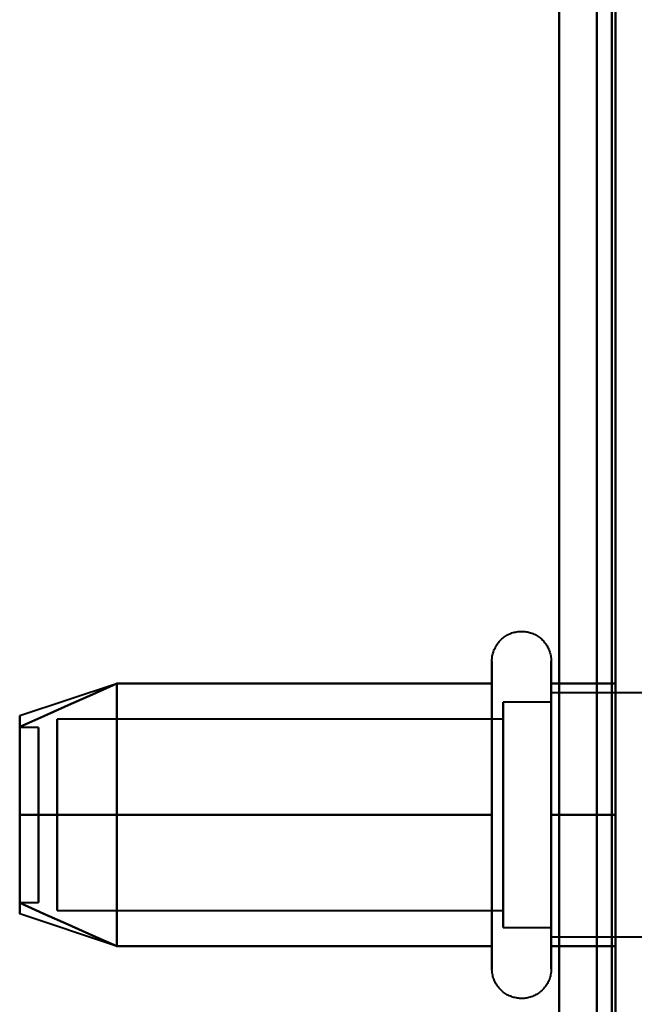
# Model space of a CAD drawing. Header units: millimetres. Extents: x -1352 to 2139, y -120 to 936.
# Tile 7 of 68: x -516 to -500, y 219 to 246. Entities that reach past the tile are written whole.
import ezdxf

# ---------------------------------------------------------------- set-up
doc = ezdxf.new("R2010")
doc.units = ezdxf.units.MM
doc.layers.add('G-IMPT', color=8, linetype='Continuous', lineweight=40)

# ---------------------------------------------------------------- blocks, each defined once
blk = doc.blocks.new('NEXA 400 CALQUES_dwg-748074-Avant')
at = {"layer": 'G-IMPT'}
for p, q in [((-501, 198.372), (-501, 398.372)), ((-501, 298.372), (-501, 198.372)), ((-501, 198.372), (-501, 298.372)), ((-500.5, 298.372), (-500.5, 196.872)), ((-500.5, 196.872), (-500.5, 298.372)), ((-503.796, 226.422), (-503.796, 228.472)), ((-503.796, 226.422), (-503.796, 228.472)), ((-502.215, 228.472), (-502.215, 226.422)), ((-502.215, 228.472), (-502.215, 226.422)), ((-513.811, 227.867), (-516.389, 227.008)), ((-513.811, 227.867), (-516.389, 227.008)), ((-503.796, 220.272), (-503.796, 227.923)), ((-503.796, 220.272), (-503.796, 227.923)), ((-502.215, 227.923), (-502.215, 220.272)), ((-502.215, 227.923), (-502.215, 220.272)), ((-499.8, 227.622), (-502.215, 227.622)), ((-499.8, 227.622), (-502.215, 227.622)), ((-502.215, 222.747), (-502.215, 227.622)), ((-502.215, 222.747), (-502.215, 227.622)), ((-502.215, 227.622), (-502.215, 225.997)), ((-502.215, 227.622), (-502.215, 225.997)), ((-502.215, 227.372), (-503.5, 227.372)), ((-502.215, 227.372), (-503.5, 227.372)), ((-503.5, 221.774), (-503.5, 227.372)), ((-503.5, 221.774), (-503.5, 227.372)), ((-503.5, 227.372), (-503.5, 225.872)), ((-503.5, 227.372), (-503.5, 225.872)), ((-502.215, 222.872), (-502.215, 227.372)), ((-502.215, 222.872), (-502.215, 227.372)), ((-502.215, 227.372), (-502.215, 222.872)), ((-502.215, 227.372), (-502.215, 222.872)), ((-503.5, 221.372), (-503.5, 226.97)), ((-503.5, 221.372), (-503.5, 226.97)), ((-503.5, 226.97), (-503.5, 222.872)), ((-503.5, 226.97), (-503.5, 222.872)), ((-502.215, 227.187), (-502.215, 221.122)), ((-502.215, 227.187), (-502.215, 221.122)), ((-515.889, 226.702), (-516.389, 226.702)), ((-515.889, 226.702), (-516.389, 226.702)), ((-516.389, 226.702), (-516.389, 222.054)), ((-516.389, 226.702), (-516.389, 222.054)), ((-516.389, 222.054), (-516.389, 226.702)), ((-516.389, 222.054), (-516.389, 226.702)), ((-516.389, 226.691), (-516.389, 222.042)), ((-516.389, 226.691), (-516.389, 222.042)), ((-516.389, 222.042), (-516.389, 226.691)), ((-516.389, 222.042), (-516.389, 226.691)), ((-515.889, 226.702), (-515.889, 222.054)), ((-515.889, 226.702), (-515.889, 222.054)), ((-515.889, 222.054), (-515.889, 226.702)), ((-515.889, 222.054), (-515.889, 226.702)), ((-515.889, 226.691), (-515.889, 222.042)), ((-515.889, 226.691), (-515.889, 222.042)), ((-515.889, 222.042), (-515.889, 226.691)), ((-515.889, 222.042), (-515.889, 226.691)), ((-503.5, 226.921), (-515.389, 226.921)), ((-503.5, 226.921), (-515.389, 226.921)), ((-515.389, 222.165), (-515.389, 226.921)), ((-515.389, 222.165), (-515.389, 226.921)), ((-515.389, 226.921), (-515.389, 222.165)), ((-515.389, 226.921), (-515.389, 222.165)), ((-503.5, 222.165), (-503.5, 226.921)), ((-503.5, 222.165), (-503.5, 226.921)), ((-503.5, 226.921), (-503.5, 222.165)), ((-503.5, 226.921), (-503.5, 222.165)), ((-515.389, 221.824), (-515.389, 226.579)), ((-515.389, 221.824), (-515.389, 226.579)), ((-515.389, 226.579), (-515.389, 221.824)), ((-515.389, 226.579), (-515.389, 221.824)), ((-503.796, 220.822), (-503.796, 226.422)), ((-503.796, 220.822), (-503.796, 226.422)), ((-503.5, 221.824), (-503.5, 226.579)), ((-503.5, 221.824), (-503.5, 226.579)), ((-503.5, 226.579), (-503.5, 221.824)), ((-503.5, 226.579), (-503.5, 221.824)), ((-502.215, 226.422), (-502.215, 220.822)), ((-502.215, 226.422), (-502.215, 220.822)), ((-502.215, 221.122), (-502.215, 225.997)), ((-502.215, 221.122), (-502.215, 225.997)), ((-502.215, 225.997), (-502.215, 221.558)), ((-502.215, 225.997), (-502.215, 221.558)), ((-503.5, 225.872), (-503.5, 221.372)), ((-503.5, 225.872), (-503.5, 221.372)), ((-502.215, 221.372), (-502.215, 225.872)), ((-502.215, 221.372), (-502.215, 225.872)), ((-502.215, 225.872), (-502.215, 221.372)), ((-502.215, 225.872), (-502.215, 221.372)), ((-516.389, 222.042), (-515.889, 222.042)), ((-516.389, 222.042), (-515.889, 222.042)), ((-513.811, 220.877), (-516.389, 221.737)), ((-513.811, 220.877), (-516.389, 221.737)), ((-515.389, 221.824), (-503.5, 221.824)), ((-515.389, 221.824), (-503.5, 221.824)), ((-503.5, 221.372), (-502.215, 221.372)), ((-503.5, 221.372), (-502.215, 221.372)), ((-502.215, 221.122), (-499.8, 221.122)), ((-502.215, 221.122), (-499.8, 221.122))]:
    blk.add_line(p, q, dxfattribs=at)
at = {"layer": 'G-IMPT', "flags": 128}
for points in [[(-502, 827.772), (-502, 653.072), (-502, 478.372), (-502, 303.672), (-502, 128.972)], [(-502, 128.972), (-502, 303.672), (-502, 478.372), (-502, 653.072), (-502, 827.772)], [(-502, 827.772), (-502, 653.072), (-502, 478.372), (-502, 303.672), (-502, 128.972)], [(-502, 128.972), (-502, 303.672), (-502, 478.372), (-502, 653.072), (-502, 827.772)], [(-502, 827.272), (-502, 652.822), (-502, 478.372), (-502, 303.922), (-502, 129.472)], [(-502, 129.472), (-502, 303.922), (-502, 478.372), (-502, 652.822), (-502, 827.272)], [(-502, 129.472), (-502, 303.922), (-502, 478.372), (-502, 652.822), (-502, 827.272)], [(-502, 827.272), (-502, 652.822), (-502, 478.372), (-502, 303.922), (-502, 129.472)], [(-500.6, 129.472), (-500.6, 303.922), (-500.6, 478.372), (-500.6, 652.822), (-500.6, 827.272)], [(-500.6, 827.272), (-500.6, 652.822), (-500.6, 478.372), (-500.6, 303.922), (-500.6, 129.472)], [(-500.6, 129.472), (-500.6, 303.922), (-500.6, 478.372), (-500.6, 652.822), (-500.6, 827.272)], [(-500.6, 827.272), (-500.6, 652.822), (-500.6, 478.372), (-500.6, 303.922), (-500.6, 129.472)], [(-500.6, 827.272), (-500.6, 652.822), (-500.6, 478.372), (-500.6, 303.922), (-500.6, 129.472)], [(-500.6, 129.472), (-500.6, 303.922), (-500.6, 478.372), (-500.6, 652.822), (-500.6, 827.272)], [(-500.5, 827.272), (-500.5, 652.822), (-500.5, 478.372), (-500.5, 303.922), (-500.5, 129.472)], [(-500.5, 129.472), (-500.5, 303.922), (-500.5, 478.372), (-500.5, 652.822), (-500.5, 827.272)], [(-503.796, 228.472), (-503.795, 228.504), (-503.793, 228.535), (-503.79, 228.567), (-503.786, 228.598), (-503.78, 228.629), (-503.773, 228.66), (-503.765, 228.691), (-503.756, 228.721), (-503.745, 228.751), (-503.733, 228.78), (-503.72, 228.809), (-503.706, 228.837), (-503.691, 228.865), (-503.675, 228.892), (-503.658, 228.919), (-503.639, 228.944), (-503.62, 228.969), (-503.6, 228.993), (-503.578, 229.017), (-503.556, 229.039), (-503.533, 229.061), (-503.509, 229.082), (-503.484, 229.101), (-503.459, 229.12), (-503.432, 229.137), (-503.405, 229.154), (-503.378, 229.169), (-503.35, 229.184), (-503.321, 229.197), (-503.292, 229.209), (-503.262, 229.22), (-503.232, 229.23), (-503.201, 229.238), (-503.171, 229.245), (-503.14, 229.251), (-503.108, 229.256), (-503.077, 229.259), (-503.045, 229.262), (-503.014, 229.263), (-502.982, 229.262), (-502.951, 229.261), (-502.919, 229.258), (-502.888, 229.254), (-502.857, 229.249), (-502.826, 229.242), (-502.795, 229.234), (-502.765, 229.225), (-502.735, 229.215), (-502.705, 229.204), (-502.676, 229.191), (-502.648, 229.177), (-502.62, 229.162), (-502.593, 229.146), (-502.566, 229.129), (-502.54, 229.111), (-502.515, 229.092), (-502.491, 229.072), (-502.467, 229.051), (-502.444, 229.029), (-502.422, 229.006), (-502.402, 228.982), (-502.382, 228.958), (-502.363, 228.933), (-502.345, 228.907), (-502.328, 228.88), (-502.312, 228.852), (-502.298, 228.824), (-502.284, 228.796), (-502.272, 228.767), (-502.261, 228.737), (-502.251, 228.707), (-502.242, 228.677), (-502.234, 228.646), (-502.228, 228.615), (-502.223, 228.584), (-502.219, 228.552), (-502.216, 228.521), (-502.215, 228.489), (-502.215, 228.472)], [(-503.796, 228.472), (-503.795, 228.504), (-503.793, 228.535), (-503.79, 228.567), (-503.786, 228.598), (-503.78, 228.629), (-503.773, 228.66), (-503.765, 228.691), (-503.756, 228.721), (-503.745, 228.751), (-503.733, 228.78), (-503.72, 228.809), (-503.706, 228.837), (-503.691, 228.865), (-503.675, 228.892), (-503.658, 228.919), (-503.639, 228.944), (-503.62, 228.969), (-503.6, 228.993), (-503.578, 229.017), (-503.556, 229.039), (-503.533, 229.061), (-503.509, 229.082), (-503.484, 229.101), (-503.459, 229.12), (-503.432, 229.137), (-503.405, 229.154), (-503.378, 229.169), (-503.35, 229.184), (-503.321, 229.197), (-503.292, 229.209), (-503.262, 229.22), (-503.232, 229.23), (-503.201, 229.238), (-503.171, 229.245), (-503.14, 229.251), (-503.108, 229.256), (-503.077, 229.259), (-503.045, 229.262), (-503.014, 229.263), (-502.982, 229.262), (-502.951, 229.261), (-502.919, 229.258), (-502.888, 229.254), (-502.857, 229.249), (-502.826, 229.242), (-502.795, 229.234), (-502.765, 229.225), (-502.735, 229.215), (-502.705, 229.204), (-502.676, 229.191), (-502.648, 229.177), (-502.62, 229.162), (-502.593, 229.146), (-502.566, 229.129), (-502.54, 229.111), (-502.515, 229.092), (-502.491, 229.072), (-502.467, 229.051), (-502.444, 229.029), (-502.422, 229.006), (-502.402, 228.982), (-502.382, 228.958), (-502.363, 228.933), (-502.345, 228.907), (-502.328, 228.88), (-502.312, 228.852), (-502.298, 228.824), (-502.284, 228.796), (-502.272, 228.767), (-502.261, 228.737), (-502.251, 228.707), (-502.242, 228.677), (-502.234, 228.646), (-502.228, 228.615), (-502.223, 228.584), (-502.219, 228.552), (-502.216, 228.521), (-502.215, 228.489), (-502.215, 228.472)], [(-503.796, 228.472), (-503.796, 228.469), (-503.796, 228.459), (-503.796, 228.443), (-503.796, 228.42), (-503.796, 228.391), (-503.796, 228.355), (-503.796, 228.313), (-503.796, 228.264), (-503.796, 228.209), (-503.796, 228.149), (-503.796, 228.082), (-503.796, 228.009), (-503.796, 227.93), (-503.796, 227.923)], [(-503.796, 220.822), (-503.796, 220.906), (-503.796, 220.997), (-503.796, 221.093), (-503.796, 221.194), (-503.796, 221.3), (-503.796, 221.411), (-503.796, 221.526), (-503.796, 221.647), (-503.796, 221.771), (-503.796, 221.9), (-503.796, 222.033), (-503.796, 222.169), (-503.796, 222.31), (-503.796, 222.453), (-503.796, 222.599), (-503.796, 222.749), (-503.796, 222.9), (-503.796, 223.055), (-503.796, 223.211), (-503.796, 223.369), (-503.796, 223.529), (-503.796, 223.69), (-503.796, 223.852), (-503.796, 224.015), (-503.796, 224.179), (-503.796, 224.343), (-503.796, 224.507), (-503.796, 224.671), (-503.796, 224.834), (-503.796, 224.996), (-503.796, 225.158), (-503.796, 225.318), (-503.796, 225.477), (-503.796, 225.634), (-503.796, 225.789), (-503.796, 225.942), (-503.796, 226.092), (-503.796, 226.239), (-503.796, 226.384), (-503.796, 226.525), (-503.796, 226.663), (-503.796, 226.797), (-503.796, 226.927), (-503.796, 227.054), (-503.796, 227.175), (-503.796, 227.293), (-503.796, 227.406), (-503.796, 227.513), (-503.796, 227.616), (-503.796, 227.714), (-503.796, 227.806), (-503.796, 227.893), (-503.796, 227.974), (-503.796, 228.05), (-503.796, 228.119), (-503.796, 228.183), (-503.796, 228.24), (-503.796, 228.292), (-503.796, 228.337), (-503.796, 228.375), (-503.796, 228.408), (-503.796, 228.433), (-503.796, 228.453), (-503.796, 228.465), (-503.796, 228.472), (-503.796, 228.472)], [(-503.796, 228.472), (-503.796, 228.469), (-503.796, 228.459), (-503.796, 228.443), (-503.796, 228.42), (-503.796, 228.391), (-503.796, 228.355), (-503.796, 228.313), (-503.796, 228.264), (-503.796, 228.209), (-503.796, 228.149), (-503.796, 228.082), (-503.796, 228.009), (-503.796, 227.93), (-503.796, 227.923)], [(-503.796, 220.822), (-503.796, 220.906), (-503.796, 220.997), (-503.796, 221.093), (-503.796, 221.194), (-503.796, 221.3), (-503.796, 221.411), (-503.796, 221.526), (-503.796, 221.647), (-503.796, 221.771), (-503.796, 221.9), (-503.796, 222.033), (-503.796, 222.169), (-503.796, 222.31), (-503.796, 222.453), (-503.796, 222.599), (-503.796, 222.749), (-503.796, 222.9), (-503.796, 223.055), (-503.796, 223.211), (-503.796, 223.369), (-503.796, 223.529), (-503.796, 223.69), (-503.796, 223.852), (-503.796, 224.015), (-503.796, 224.179), (-503.796, 224.343), (-503.796, 224.507), (-503.796, 224.671), (-503.796, 224.834), (-503.796, 224.996), (-503.796, 225.158), (-503.796, 225.318), (-503.796, 225.477), (-503.796, 225.634), (-503.796, 225.789), (-503.796, 225.942), (-503.796, 226.092), (-503.796, 226.239), (-503.796, 226.384), (-503.796, 226.525), (-503.796, 226.663), (-503.796, 226.797), (-503.796, 226.927), (-503.796, 227.054), (-503.796, 227.175), (-503.796, 227.293), (-503.796, 227.406), (-503.796, 227.513), (-503.796, 227.616), (-503.796, 227.714), (-503.796, 227.806), (-503.796, 227.893), (-503.796, 227.974), (-503.796, 228.05), (-503.796, 228.119), (-503.796, 228.183), (-503.796, 228.24), (-503.796, 228.292), (-503.796, 228.337), (-503.796, 228.375), (-503.796, 228.408), (-503.796, 228.433), (-503.796, 228.453), (-503.796, 228.465), (-503.796, 228.472), (-503.796, 228.472)], [(-502.215, 228.472), (-502.215, 228.469), (-502.215, 228.459), (-502.215, 228.443), (-502.215, 228.42), (-502.215, 228.391), (-502.215, 228.355), (-502.215, 228.313), (-502.215, 228.264), (-502.215, 228.209), (-502.215, 228.149), (-502.215, 228.082), (-502.215, 228.009), (-502.215, 227.93), (-502.215, 227.846), (-502.215, 227.756), (-502.215, 227.661), (-502.215, 227.56), (-502.215, 227.455), (-502.215, 227.344), (-502.215, 227.229), (-502.215, 227.109), (-502.215, 226.985), (-502.215, 226.856), (-502.215, 226.724), (-502.215, 226.588), (-502.215, 226.448), (-502.215, 226.305), (-502.215, 226.159), (-502.215, 226.01), (-502.215, 225.858), (-502.215, 225.704), (-502.215, 225.548), (-502.215, 225.39), (-502.215, 225.23), (-502.215, 225.069), (-502.215, 224.907), (-502.215, 224.744), (-502.215, 224.58), (-502.215, 224.417), (-502.215, 224.253), (-502.215, 224.089), (-502.215, 223.925), (-502.215, 223.763), (-502.215, 223.601), (-502.215, 223.441), (-502.215, 223.282), (-502.215, 223.125), (-502.215, 222.969), (-502.215, 222.817), (-502.215, 222.666), (-502.215, 222.518), (-502.215, 222.374), (-502.215, 222.232), (-502.215, 222.094), (-502.215, 221.959), (-502.215, 221.829), (-502.215, 221.702), (-502.215, 221.58), (-502.215, 221.462), (-502.215, 221.349), (-502.215, 221.241), (-502.215, 221.137), (-502.215, 221.039), (-502.215, 220.946), (-502.215, 220.859), (-502.215, 220.822)], [(-502.215, 227.923), (-502.215, 228.002), (-502.215, 228.075), (-502.215, 228.143), (-502.215, 228.204), (-502.215, 228.26), (-502.215, 228.309), (-502.215, 228.351), (-502.215, 228.388), (-502.215, 228.418), (-502.215, 228.441), (-502.215, 228.458), (-502.215, 228.468), (-502.215, 228.472)], [(-502.215, 228.472), (-502.215, 228.469), (-502.215, 228.459), (-502.215, 228.443), (-502.215, 228.42), (-502.215, 228.391), (-502.215, 228.355), (-502.215, 228.313), (-502.215, 228.264), (-502.215, 228.209), (-502.215, 228.149), (-502.215, 228.082), (-502.215, 228.009), (-502.215, 227.93), (-502.215, 227.846), (-502.215, 227.756), (-502.215, 227.661), (-502.215, 227.56), (-502.215, 227.455), (-502.215, 227.344), (-502.215, 227.229), (-502.215, 227.109), (-502.215, 226.985), (-502.215, 226.856), (-502.215, 226.724), (-502.215, 226.588), (-502.215, 226.448), (-502.215, 226.305), (-502.215, 226.159), (-502.215, 226.01), (-502.215, 225.858), (-502.215, 225.704), (-502.215, 225.548), (-502.215, 225.39), (-502.215, 225.23), (-502.215, 225.069), (-502.215, 224.907), (-502.215, 224.744), (-502.215, 224.58), (-502.215, 224.417), (-502.215, 224.253), (-502.215, 224.089), (-502.215, 223.925), (-502.215, 223.763), (-502.215, 223.601), (-502.215, 223.441), (-502.215, 223.282), (-502.215, 223.125), (-502.215, 222.969), (-502.215, 222.817), (-502.215, 222.666), (-502.215, 222.518), (-502.215, 222.374), (-502.215, 222.232), (-502.215, 222.094), (-502.215, 221.959), (-502.215, 221.829), (-502.215, 221.702), (-502.215, 221.58), (-502.215, 221.462), (-502.215, 221.349), (-502.215, 221.241), (-502.215, 221.137), (-502.215, 221.039), (-502.215, 220.946), (-502.215, 220.859), (-502.215, 220.822)], [(-502.215, 227.923), (-502.215, 228.002), (-502.215, 228.075), (-502.215, 228.143), (-502.215, 228.204), (-502.215, 228.26), (-502.215, 228.309), (-502.215, 228.351), (-502.215, 228.388), (-502.215, 228.418), (-502.215, 228.441), (-502.215, 228.458), (-502.215, 228.468), (-502.215, 228.472)], [(-513.796, 227.872), (-514.444, 227.584), (-515.092, 227.295), (-515.741, 227.007), (-516.389, 226.718)], [(-516.389, 226.718), (-515.741, 227.007), (-515.092, 227.295), (-514.444, 227.584), (-513.796, 227.872)], [(-513.796, 227.872), (-514.444, 227.584), (-515.092, 227.295), (-515.741, 227.007), (-516.389, 226.718)], [(-516.389, 226.718), (-515.741, 227.007), (-515.092, 227.295), (-514.444, 227.584), (-513.796, 227.872)], [(-513.796, 227.872), (-514.444, 227.584), (-515.092, 227.295), (-515.741, 227.007), (-516.389, 226.718)], [(-516.389, 226.718), (-515.741, 227.007), (-515.092, 227.295), (-514.444, 227.584), (-513.796, 227.872)], [(-513.796, 227.872), (-514.444, 227.584), (-515.092, 227.295), (-515.741, 227.007), (-516.389, 226.718)], [(-516.389, 226.718), (-515.741, 227.007), (-515.092, 227.295), (-514.444, 227.584), (-513.796, 227.872)], [(-513.796, 224.372), (-513.796, 225.247), (-513.796, 226.122), (-513.796, 226.997), (-513.796, 227.872)], [(-513.796, 227.872), (-513.796, 226.997), (-513.796, 226.122), (-513.796, 225.247), (-513.796, 224.372)], [(-513.796, 224.372), (-513.796, 225.247), (-513.796, 226.122), (-513.796, 226.997), (-513.796, 227.872)], [(-513.796, 227.872), (-513.796, 226.997), (-513.796, 226.122), (-513.796, 225.247), (-513.796, 224.372)], [(-513.796, 227.872), (-513.796, 226.997), (-513.796, 226.122), (-513.796, 225.247), (-513.796, 224.372)], [(-503.796, 227.872), (-506.296, 227.872), (-508.796, 227.872), (-511.296, 227.872), (-513.796, 227.872)], [(-513.796, 227.872), (-511.296, 227.872), (-508.796, 227.872), (-506.296, 227.872), (-503.796, 227.872)], [(-503.796, 227.872), (-506.296, 227.872), (-508.796, 227.872), (-511.296, 227.872), (-513.796, 227.872)], [(-513.796, 224.372), (-513.796, 225.247), (-513.796, 226.122), (-513.796, 226.997), (-513.796, 227.872)], [(-513.796, 227.872), (-511.296, 227.872), (-508.796, 227.872), (-506.296, 227.872), (-503.796, 227.872)], [(-513.796, 227.872), (-513.796, 226.997), (-513.796, 226.122), (-513.796, 225.247), (-513.796, 224.372)], [(-503.796, 227.872), (-506.296, 227.872), (-508.796, 227.872), (-511.296, 227.872), (-513.796, 227.872)], [(-513.796, 227.872), (-511.296, 227.872), (-508.796, 227.872), (-506.296, 227.872), (-503.796, 227.872)], [(-503.796, 227.872), (-506.296, 227.872), (-508.796, 227.872), (-511.296, 227.872), (-513.796, 227.872)], [(-513.796, 224.372), (-513.796, 225.247), (-513.796, 226.122), (-513.796, 226.997), (-513.796, 227.872)], [(-513.796, 227.872), (-511.296, 227.872), (-508.796, 227.872), (-506.296, 227.872), (-503.796, 227.872)], [(-503.796, 227.923), (-503.796, 227.838), (-503.796, 227.748), (-503.796, 227.652), (-503.796, 227.551), (-503.796, 227.445), (-503.796, 227.334), (-503.796, 227.218), (-503.796, 227.098), (-503.796, 226.973), (-503.796, 226.844), (-503.796, 226.712), (-503.796, 226.575), (-503.796, 226.435), (-503.796, 226.292), (-503.796, 226.145), (-503.796, 225.996), (-503.796, 225.844), (-503.796, 225.69), (-503.796, 225.534), (-503.796, 225.376), (-503.796, 225.216), (-503.796, 225.055), (-503.796, 224.892), (-503.796, 224.729), (-503.796, 224.566), (-503.796, 224.402), (-503.796, 224.238), (-503.796, 224.074), (-503.796, 223.911), (-503.796, 223.748), (-503.796, 223.587), (-503.796, 223.426), (-503.796, 223.268), (-503.796, 223.111), (-503.796, 222.956), (-503.796, 222.803), (-503.796, 222.653), (-503.796, 222.505), (-503.796, 222.361), (-503.796, 222.219), (-503.796, 222.082), (-503.796, 221.948), (-503.796, 221.817), (-503.796, 221.691), (-503.796, 221.569), (-503.796, 221.452), (-503.796, 221.339), (-503.796, 221.231), (-503.796, 221.128), (-503.796, 221.031), (-503.796, 220.938), (-503.796, 220.851), (-503.796, 220.77), (-503.796, 220.695), (-503.796, 220.625), (-503.796, 220.562), (-503.796, 220.504), (-503.796, 220.453), (-503.796, 220.408), (-503.796, 220.369), (-503.796, 220.337), (-503.796, 220.311), (-503.796, 220.292), (-503.796, 220.279), (-503.796, 220.273), (-503.796, 220.272)], [(-503.796, 227.923), (-503.796, 227.838), (-503.796, 227.748), (-503.796, 227.652), (-503.796, 227.551), (-503.796, 227.445), (-503.796, 227.334), (-503.796, 227.218), (-503.796, 227.098), (-503.796, 226.973), (-503.796, 226.844), (-503.796, 226.712), (-503.796, 226.575), (-503.796, 226.435), (-503.796, 226.292), (-503.796, 226.145), (-503.796, 225.996), (-503.796, 225.844), (-503.796, 225.69), (-503.796, 225.534), (-503.796, 225.376), (-503.796, 225.216), (-503.796, 225.055), (-503.796, 224.892), (-503.796, 224.729), (-503.796, 224.566), (-503.796, 224.402), (-503.796, 224.238), (-503.796, 224.074), (-503.796, 223.911), (-503.796, 223.748), (-503.796, 223.587), (-503.796, 223.426), (-503.796, 223.268), (-503.796, 223.111), (-503.796, 222.956), (-503.796, 222.803), (-503.796, 222.653), (-503.796, 222.505), (-503.796, 222.361), (-503.796, 222.219), (-503.796, 222.082), (-503.796, 221.948), (-503.796, 221.817), (-503.796, 221.691), (-503.796, 221.569), (-503.796, 221.452), (-503.796, 221.339), (-503.796, 221.231), (-503.796, 221.128), (-503.796, 221.031), (-503.796, 220.938), (-503.796, 220.851), (-503.796, 220.77), (-503.796, 220.695), (-503.796, 220.625), (-503.796, 220.562), (-503.796, 220.504), (-503.796, 220.453), (-503.796, 220.408), (-503.796, 220.369), (-503.796, 220.337), (-503.796, 220.311), (-503.796, 220.292), (-503.796, 220.279), (-503.796, 220.273), (-503.796, 220.272)], [(-503.796, 224.372), (-503.796, 225.247), (-503.796, 226.122), (-503.796, 226.997), (-503.796, 227.872)], [(-503.796, 227.872), (-503.796, 226.997), (-503.796, 226.122), (-503.796, 225.247), (-503.796, 224.372)], [(-503.796, 224.372), (-503.796, 225.247), (-503.796, 226.122), (-503.796, 226.997), (-503.796, 227.872)], [(-503.796, 227.872), (-503.796, 226.997), (-503.796, 226.122), (-503.796, 225.247), (-503.796, 224.372)], [(-502.215, 220.272), (-502.215, 220.276), (-502.215, 220.285), (-502.215, 220.302), (-502.215, 220.325), (-502.215, 220.354), (-502.215, 220.39), (-502.215, 220.432), (-502.215, 220.48), (-502.215, 220.535), (-502.215, 220.596), (-502.215, 220.663), (-502.215, 220.736), (-502.215, 220.814), (-502.215, 220.899), (-502.215, 220.988), (-502.215, 221.084), (-502.215, 221.184), (-502.215, 221.29), (-502.215, 221.4), (-502.215, 221.516), (-502.215, 221.636), (-502.215, 221.76), (-502.215, 221.888), (-502.215, 222.021), (-502.215, 222.157), (-502.215, 222.297), (-502.215, 222.44), (-502.215, 222.586), (-502.215, 222.735), (-502.215, 222.887), (-502.215, 223.041), (-502.215, 223.197), (-502.215, 223.355), (-502.215, 223.514), (-502.215, 223.675), (-502.215, 223.838), (-502.215, 224.001), (-502.215, 224.164), (-502.215, 224.328), (-502.215, 224.492), (-502.215, 224.656), (-502.215, 224.819), (-502.215, 224.982), (-502.215, 225.143), (-502.215, 225.304), (-502.215, 225.463), (-502.215, 225.62), (-502.215, 225.775), (-502.215, 225.928), (-502.215, 226.079), (-502.215, 226.226), (-502.215, 226.371), (-502.215, 226.513), (-502.215, 226.651), (-502.215, 226.785), (-502.215, 226.916), (-502.215, 227.042), (-502.215, 227.165), (-502.215, 227.282), (-502.215, 227.396), (-502.215, 227.504), (-502.215, 227.607), (-502.215, 227.705), (-502.215, 227.798), (-502.215, 227.886), (-502.215, 227.923)], [(-502.215, 220.272), (-502.215, 220.276), (-502.215, 220.285), (-502.215, 220.302), (-502.215, 220.325), (-502.215, 220.354), (-502.215, 220.39), (-502.215, 220.432), (-502.215, 220.48), (-502.215, 220.535), (-502.215, 220.596), (-502.215, 220.663), (-502.215, 220.736), (-502.215, 220.814), (-502.215, 220.899), (-502.215, 220.988), (-502.215, 221.084), (-502.215, 221.184), (-502.215, 221.29), (-502.215, 221.4), (-502.215, 221.516), (-502.215, 221.636), (-502.215, 221.76), (-502.215, 221.888), (-502.215, 222.021), (-502.215, 222.157), (-502.215, 222.297), (-502.215, 222.44), (-502.215, 222.586), (-502.215, 222.735), (-502.215, 222.887), (-502.215, 223.041), (-502.215, 223.197), (-502.215, 223.355), (-502.215, 223.514), (-502.215, 223.675), (-502.215, 223.838), (-502.215, 224.001), (-502.215, 224.164), (-502.215, 224.328), (-502.215, 224.492), (-502.215, 224.656), (-502.215, 224.819), (-502.215, 224.982), (-502.215, 225.143), (-502.215, 225.304), (-502.215, 225.463), (-502.215, 225.62), (-502.215, 225.775), (-502.215, 225.928), (-502.215, 226.079), (-502.215, 226.226), (-502.215, 226.371), (-502.215, 226.513), (-502.215, 226.651), (-502.215, 226.785), (-502.215, 226.916), (-502.215, 227.042), (-502.215, 227.165), (-502.215, 227.282), (-502.215, 227.396), (-502.215, 227.504), (-502.215, 227.607), (-502.215, 227.705), (-502.215, 227.798), (-502.215, 227.886), (-502.215, 227.923)], [(-500.5, 227.872), (-500.929, 227.872), (-501.357, 227.872), (-501.786, 227.872), (-502.215, 227.872)], [(-502.215, 227.872), (-502.215, 226.997), (-502.215, 226.122), (-502.215, 225.247), (-502.215, 224.372)], [(-500.5, 227.872), (-500.929, 227.872), (-501.357, 227.872), (-501.786, 227.872), (-502.215, 227.872)], [(-502.215, 227.872), (-501.786, 227.872), (-501.357, 227.872), (-500.929, 227.872), (-500.5, 227.872)], [(-502.215, 224.372), (-502.215, 225.247), (-502.215, 226.122), (-502.215, 226.997), (-502.215, 227.872)], [(-502.215, 227.872), (-501.786, 227.872), (-501.357, 227.872), (-500.929, 227.872), (-500.5, 227.872)], [(-500.5, 227.872), (-500.929, 227.872), (-501.357, 227.872), (-501.786, 227.872), (-502.215, 227.872)], [(-502.215, 227.872), (-502.215, 226.997), (-502.215, 226.122), (-502.215, 225.247), (-502.215, 224.372)], [(-500.5, 227.872), (-500.929, 227.872), (-501.357, 227.872), (-501.786, 227.872), (-502.215, 227.872)], [(-502.215, 227.872), (-501.786, 227.872), (-501.357, 227.872), (-500.929, 227.872), (-500.5, 227.872)], [(-502.215, 224.372), (-502.215, 225.247), (-502.215, 226.122), (-502.215, 226.997), (-502.215, 227.872)], [(-502.215, 227.872), (-501.786, 227.872), (-501.357, 227.872), (-500.929, 227.872), (-500.5, 227.872)], [(-500.5, 224.372), (-500.5, 225.247), (-500.5, 226.122), (-500.5, 226.997), (-500.5, 227.872)], [(-500.5, 227.872), (-500.5, 226.997), (-500.5, 226.122), (-500.5, 225.247), (-500.5, 224.372)], [(-500.5, 224.372), (-500.5, 225.247), (-500.5, 226.122), (-500.5, 226.997), (-500.5, 227.872)], [(-500.5, 227.872), (-500.5, 226.997), (-500.5, 226.122), (-500.5, 225.247), (-500.5, 224.372)], [(-500.5, 224.372), (-500.5, 225.247), (-500.5, 226.122), (-500.5, 226.997), (-500.5, 227.872)], [(-500.5, 227.872), (-500.5, 226.997), (-500.5, 226.122), (-500.5, 225.247), (-500.5, 224.372)], [(-500.5, 224.372), (-500.5, 225.247), (-500.5, 226.122), (-500.5, 226.997), (-500.5, 227.872)], [(-500.5, 227.872), (-500.5, 226.997), (-500.5, 226.122), (-500.5, 225.247), (-500.5, 224.372)], [(-516.389, 224.372), (-515.741, 224.372), (-515.092, 224.372), (-514.444, 224.372), (-513.796, 224.372)], [(-513.796, 224.372), (-514.444, 224.372), (-515.092, 224.372), (-515.741, 224.372), (-516.389, 224.372)], [(-516.389, 224.372), (-515.741, 224.372), (-515.092, 224.372), (-514.444, 224.372), (-513.796, 224.372)], [(-513.796, 224.372), (-514.444, 224.372), (-515.092, 224.372), (-515.741, 224.372), (-516.389, 224.372)], [(-516.389, 224.372), (-515.741, 224.372), (-515.092, 224.372), (-514.444, 224.372), (-513.796, 224.372)], [(-513.796, 224.372), (-514.444, 224.372), (-515.092, 224.372), (-515.741, 224.372), (-516.389, 224.372)], [(-516.389, 224.372), (-515.741, 224.372), (-515.092, 224.372), (-514.444, 224.372), (-513.796, 224.372)], [(-513.796, 224.372), (-514.444, 224.372), (-515.092, 224.372), (-515.741, 224.372), (-516.389, 224.372)], [(-513.796, 224.372), (-513.796, 223.497), (-513.796, 222.622), (-513.796, 221.747), (-513.796, 220.872)], [(-513.796, 220.872), (-513.796, 221.747), (-513.796, 222.622), (-513.796, 223.497), (-513.796, 224.372)], [(-513.796, 224.372), (-513.796, 223.497), (-513.796, 222.622), (-513.796, 221.747), (-513.796, 220.872)], [(-513.796, 220.872), (-513.796, 221.747), (-513.796, 222.622), (-513.796, 223.497), (-513.796, 224.372)], [(-513.796, 224.372), (-511.296, 224.372), (-508.796, 224.372), (-506.296, 224.372), (-503.796, 224.372)], [(-503.796, 224.372), (-506.296, 224.372), (-508.796, 224.372), (-511.296, 224.372), (-513.796, 224.372)], [(-513.796, 220.872), (-513.796, 221.747), (-513.796, 222.622), (-513.796, 223.497), (-513.796, 224.372)], [(-513.796, 224.372), (-511.296, 224.372), (-508.796, 224.372), (-506.296, 224.372), (-503.796, 224.372)], [(-513.796, 224.372), (-513.796, 223.497), (-513.796, 222.622), (-513.796, 221.747), (-513.796, 220.872)], [(-503.796, 224.372), (-506.296, 224.372), (-508.796, 224.372), (-511.296, 224.372), (-513.796, 224.372)], [(-513.796, 224.372), (-511.296, 224.372), (-508.796, 224.372), (-506.296, 224.372), (-503.796, 224.372)], [(-503.796, 224.372), (-506.296, 224.372), (-508.796, 224.372), (-511.296, 224.372), (-513.796, 224.372)], [(-513.796, 220.872), (-513.796, 221.747), (-513.796, 222.622), (-513.796, 223.497), (-513.796, 224.372)], [(-513.796, 224.372), (-511.296, 224.372), (-508.796, 224.372), (-506.296, 224.372), (-503.796, 224.372)], [(-513.796, 224.372), (-513.796, 223.497), (-513.796, 222.622), (-513.796, 221.747), (-513.796, 220.872)], [(-503.796, 224.372), (-506.296, 224.372), (-508.796, 224.372), (-511.296, 224.372), (-513.796, 224.372)], [(-503.796, 224.372), (-503.796, 223.497), (-503.796, 222.622), (-503.796, 221.747), (-503.796, 220.872)], [(-503.796, 220.872), (-503.796, 221.747), (-503.796, 222.622), (-503.796, 223.497), (-503.796, 224.372)], [(-503.796, 224.372), (-503.796, 223.497), (-503.796, 222.622), (-503.796, 221.747), (-503.796, 220.872)], [(-503.796, 220.872), (-503.796, 221.747), (-503.796, 222.622), (-503.796, 223.497), (-503.796, 224.372)], [(-502.215, 220.872), (-502.215, 221.747), (-502.215, 222.622), (-502.215, 223.497), (-502.215, 224.372)], [(-502.215, 224.372), (-501.786, 224.372), (-501.357, 224.372), (-500.929, 224.372), (-500.5, 224.372)], [(-500.5, 224.372), (-500.929, 224.372), (-501.357, 224.372), (-501.786, 224.372), (-502.215, 224.372)], [(-502.215, 224.372), (-502.215, 223.497), (-502.215, 222.622), (-502.215, 221.747), (-502.215, 220.872)], [(-502.215, 224.372), (-501.786, 224.372), (-501.357, 224.372), (-500.929, 224.372), (-500.5, 224.372)], [(-500.5, 224.372), (-500.929, 224.372), (-501.357, 224.372), (-501.786, 224.372), (-502.215, 224.372)], [(-502.215, 220.872), (-502.215, 221.747), (-502.215, 222.622), (-502.215, 223.497), (-502.215, 224.372)], [(-502.215, 224.372), (-501.786, 224.372), (-501.357, 224.372), (-500.929, 224.372), (-500.5, 224.372)], [(-500.5, 224.372), (-500.929, 224.372), (-501.357, 224.372), (-501.786, 224.372), (-502.215, 224.372)], [(-502.215, 224.372), (-502.215, 223.497), (-502.215, 222.622), (-502.215, 221.747), (-502.215, 220.872)], [(-502.215, 224.372), (-501.786, 224.372), (-501.357, 224.372), (-500.929, 224.372), (-500.5, 224.372)], [(-500.5, 224.372), (-500.929, 224.372), (-501.357, 224.372), (-501.786, 224.372), (-502.215, 224.372)], [(-500.5, 224.372), (-500.5, 223.497), (-500.5, 222.622), (-500.5, 221.747), (-500.5, 220.872)], [(-500.5, 220.872), (-500.5, 221.747), (-500.5, 222.622), (-500.5, 223.497), (-500.5, 224.372)], [(-500.5, 224.372), (-500.5, 223.497), (-500.5, 222.622), (-500.5, 221.747), (-500.5, 220.872)], [(-500.5, 220.872), (-500.5, 221.747), (-500.5, 222.622), (-500.5, 223.497), (-500.5, 224.372)], [(-500.5, 224.372), (-500.5, 223.497), (-500.5, 222.622), (-500.5, 221.747), (-500.5, 220.872)], [(-500.5, 220.872), (-500.5, 221.747), (-500.5, 222.622), (-500.5, 223.497), (-500.5, 224.372)], [(-500.5, 224.372), (-500.5, 223.497), (-500.5, 222.622), (-500.5, 221.747), (-500.5, 220.872)], [(-500.5, 220.872), (-500.5, 221.747), (-500.5, 222.622), (-500.5, 223.497), (-500.5, 224.372)], [(-513.796, 220.872), (-514.444, 221.161), (-515.092, 221.449), (-515.741, 221.738), (-516.389, 222.026)], [(-516.389, 222.026), (-515.741, 221.738), (-515.092, 221.449), (-514.444, 221.161), (-513.796, 220.872)], [(-513.796, 220.872), (-514.444, 221.161), (-515.092, 221.449), (-515.741, 221.738), (-516.389, 222.026)], [(-516.389, 222.026), (-515.741, 221.738), (-515.092, 221.449), (-514.444, 221.161), (-513.796, 220.872)], [(-513.796, 220.872), (-514.444, 221.161), (-515.092, 221.449), (-515.741, 221.738), (-516.389, 222.026)], [(-516.389, 222.026), (-515.741, 221.738), (-515.092, 221.449), (-514.444, 221.161), (-513.796, 220.872)], [(-513.796, 220.872), (-514.444, 221.161), (-515.092, 221.449), (-515.741, 221.738), (-516.389, 222.026)], [(-516.389, 222.026), (-515.741, 221.738), (-515.092, 221.449), (-514.444, 221.161), (-513.796, 220.872)], [(-503.796, 220.872), (-506.296, 220.872), (-508.796, 220.872), (-511.296, 220.872), (-513.796, 220.872)], [(-513.796, 220.872), (-511.296, 220.872), (-508.796, 220.872), (-506.296, 220.872), (-503.796, 220.872)], [(-503.796, 220.872), (-506.296, 220.872), (-508.796, 220.872), (-511.296, 220.872), (-513.796, 220.872)], [(-513.796, 220.872), (-511.296, 220.872), (-508.796, 220.872), (-506.296, 220.872), (-503.796, 220.872)], [(-503.796, 220.872), (-506.296, 220.872), (-508.796, 220.872), (-511.296, 220.872), (-513.796, 220.872)], [(-513.796, 220.872), (-511.296, 220.872), (-508.796, 220.872), (-506.296, 220.872), (-503.796, 220.872)], [(-503.796, 220.872), (-506.296, 220.872), (-508.796, 220.872), (-511.296, 220.872), (-513.796, 220.872)], [(-513.796, 220.872), (-511.296, 220.872), (-508.796, 220.872), (-506.296, 220.872), (-503.796, 220.872)], [(-503.796, 220.272), (-503.796, 220.276), (-503.796, 220.285), (-503.796, 220.302), (-503.796, 220.325), (-503.796, 220.354), (-503.796, 220.39), (-503.796, 220.432), (-503.796, 220.48), (-503.796, 220.535), (-503.796, 220.596), (-503.796, 220.663), (-503.796, 220.736), (-503.796, 220.814), (-503.796, 220.822)], [(-503.796, 220.272), (-503.796, 220.276), (-503.796, 220.285), (-503.796, 220.302), (-503.796, 220.325), (-503.796, 220.354), (-503.796, 220.39), (-503.796, 220.432), (-503.796, 220.48), (-503.796, 220.535), (-503.796, 220.596), (-503.796, 220.663), (-503.796, 220.736), (-503.796, 220.814), (-503.796, 220.822)], [(-500.5, 220.872), (-500.929, 220.872), (-501.357, 220.872), (-501.786, 220.872), (-502.215, 220.872)], [(-500.5, 220.872), (-500.929, 220.872), (-501.357, 220.872), (-501.786, 220.872), (-502.215, 220.872)], [(-502.215, 220.872), (-501.786, 220.872), (-501.357, 220.872), (-500.929, 220.872), (-500.5, 220.872)], [(-502.215, 220.872), (-501.786, 220.872), (-501.357, 220.872), (-500.929, 220.872), (-500.5, 220.872)], [(-500.5, 220.872), (-500.929, 220.872), (-501.357, 220.872), (-501.786, 220.872), (-502.215, 220.872)], [(-500.5, 220.872), (-500.929, 220.872), (-501.357, 220.872), (-501.786, 220.872), (-502.215, 220.872)], [(-502.215, 220.872), (-501.786, 220.872), (-501.357, 220.872), (-500.929, 220.872), (-500.5, 220.872)], [(-502.215, 220.872), (-501.786, 220.872), (-501.357, 220.872), (-500.929, 220.872), (-500.5, 220.872)], [(-502.215, 220.822), (-502.215, 220.742), (-502.215, 220.669), (-502.215, 220.602), (-502.215, 220.54), (-502.215, 220.485), (-502.215, 220.436), (-502.215, 220.393), (-502.215, 220.357), (-502.215, 220.327), (-502.215, 220.304), (-502.215, 220.287), (-502.215, 220.276), (-502.215, 220.272)], [(-502.215, 220.822), (-502.215, 220.742), (-502.215, 220.669), (-502.215, 220.602), (-502.215, 220.54), (-502.215, 220.485), (-502.215, 220.436), (-502.215, 220.393), (-502.215, 220.357), (-502.215, 220.327), (-502.215, 220.304), (-502.215, 220.287), (-502.215, 220.276), (-502.215, 220.272)], [(-502.215, 220.272), (-502.215, 220.241), (-502.217, 220.209), (-502.221, 220.178), (-502.225, 220.146), (-502.231, 220.115), (-502.238, 220.084), (-502.246, 220.054), (-502.255, 220.024), (-502.266, 219.994), (-502.277, 219.964), (-502.29, 219.936), (-502.304, 219.907), (-502.319, 219.88), (-502.336, 219.852), (-502.353, 219.826), (-502.371, 219.8), (-502.391, 219.775), (-502.411, 219.751), (-502.432, 219.728), (-502.455, 219.705), (-502.478, 219.684), (-502.502, 219.663), (-502.526, 219.643), (-502.552, 219.625), (-502.578, 219.607), (-502.605, 219.591), (-502.633, 219.575), (-502.661, 219.561), (-502.69, 219.548), (-502.719, 219.536), (-502.749, 219.525), (-502.779, 219.515), (-502.809, 219.507), (-502.84, 219.499), (-502.871, 219.493), (-502.902, 219.489), (-502.934, 219.485), (-502.965, 219.483), (-502.997, 219.482), (-503.028, 219.482), (-503.06, 219.484), (-503.091, 219.487), (-503.123, 219.491), (-503.154, 219.496), (-503.185, 219.503), (-503.216, 219.51), (-503.246, 219.519), (-503.276, 219.53), (-503.305, 219.541), (-503.334, 219.554), (-503.363, 219.567), (-503.391, 219.582), (-503.418, 219.598), (-503.445, 219.615), (-503.47, 219.633), (-503.496, 219.652), (-503.52, 219.672), (-503.544, 219.694), (-503.566, 219.716), (-503.588, 219.738), (-503.609, 219.762), (-503.629, 219.787), (-503.648, 219.812), (-503.666, 219.838), (-503.683, 219.865), (-503.698, 219.892), (-503.713, 219.92), (-503.727, 219.949), (-503.739, 219.978), (-503.75, 220.008), (-503.76, 220.038), (-503.769, 220.068), (-503.776, 220.099), (-503.783, 220.13), (-503.788, 220.161), (-503.792, 220.192), (-503.794, 220.224), (-503.796, 220.255), (-503.796, 220.272)], [(-502.215, 220.272), (-502.215, 220.241), (-502.217, 220.209), (-502.221, 220.178), (-502.225, 220.146), (-502.231, 220.115), (-502.238, 220.084), (-502.246, 220.054), (-502.255, 220.024), (-502.266, 219.994), (-502.277, 219.964), (-502.29, 219.936), (-502.304, 219.907), (-502.319, 219.88), (-502.336, 219.852), (-502.353, 219.826), (-502.371, 219.8), (-502.391, 219.775), (-502.411, 219.751), (-502.432, 219.728), (-502.455, 219.705), (-502.478, 219.684), (-502.502, 219.663), (-502.526, 219.643), (-502.552, 219.625), (-502.578, 219.607), (-502.605, 219.591), (-502.633, 219.575), (-502.661, 219.561), (-502.69, 219.548), (-502.719, 219.536), (-502.749, 219.525), (-502.779, 219.515), (-502.809, 219.507), (-502.84, 219.499), (-502.871, 219.493), (-502.902, 219.489), (-502.934, 219.485), (-502.965, 219.483), (-502.997, 219.482), (-503.028, 219.482), (-503.06, 219.484), (-503.091, 219.487), (-503.123, 219.491), (-503.154, 219.496), (-503.185, 219.503), (-503.216, 219.51), (-503.246, 219.519), (-503.276, 219.53), (-503.305, 219.541), (-503.334, 219.554), (-503.363, 219.567), (-503.391, 219.582), (-503.418, 219.598), (-503.445, 219.615), (-503.47, 219.633), (-503.496, 219.652), (-503.52, 219.672), (-503.544, 219.694), (-503.566, 219.716), (-503.588, 219.738), (-503.609, 219.762), (-503.629, 219.787), (-503.648, 219.812), (-503.666, 219.838), (-503.683, 219.865), (-503.698, 219.892), (-503.713, 219.92), (-503.727, 219.949), (-503.739, 219.978), (-503.75, 220.008), (-503.76, 220.038), (-503.769, 220.068), (-503.776, 220.099), (-503.783, 220.13), (-503.788, 220.161), (-503.792, 220.192), (-503.794, 220.224), (-503.796, 220.255), (-503.796, 220.272)]]:
    blk.add_lwpolyline(points, dxfattribs=at)
at = {"layer": 'G-IMPT'}
for points in [[(-516.389, 226.718), (-516.389, 226.911), (-516.389, 227.104), (-516.389, 226.911), (-516.389, 226.718)], [(-516.389, 226.718), (-516.389, 226.911), (-516.389, 227.104), (-516.389, 226.911), (-516.389, 226.718)], [(-516.389, 226.718), (-516.389, 226.91), (-516.389, 227.008), (-516.389, 227.008)], [(-516.389, 227.008), (-516.389, 227.008), (-516.389, 226.91), (-516.389, 226.718)], [(-516.389, 226.718), (-516.389, 226.91), (-516.389, 227.008), (-516.389, 227.008)], [(-516.389, 227.008), (-516.389, 227.008), (-516.389, 226.91), (-516.389, 226.718)], [(-516.389, 224.372), (-516.389, 224.844), (-516.389, 225.738), (-516.389, 226.439), (-516.389, 226.718)], [(-516.389, 226.718), (-516.389, 226.439), (-516.389, 225.739), (-516.389, 224.845), (-516.389, 224.372)], [(-516.389, 224.372), (-516.389, 224.844), (-516.389, 225.738), (-516.389, 226.439), (-516.389, 226.718)], [(-516.389, 226.718), (-516.389, 226.439), (-516.389, 225.739), (-516.389, 224.845), (-516.389, 224.372)], [(-516.389, 226.718), (-516.389, 226.446), (-516.389, 225.739), (-516.389, 224.836), (-516.389, 224.372)], [(-516.389, 224.372), (-516.389, 224.836), (-516.389, 225.739), (-516.389, 226.446), (-516.389, 226.718)], [(-516.389, 226.718), (-516.389, 226.446), (-516.389, 225.739), (-516.389, 224.836), (-516.389, 224.372)], [(-516.389, 224.372), (-516.389, 224.836), (-516.389, 225.739), (-516.389, 226.446), (-516.389, 226.718)], [(-516.389, 224.372), (-516.389, 223.9), (-516.389, 223.006), (-516.389, 222.306), (-516.389, 222.026)], [(-516.389, 222.026), (-516.389, 222.305), (-516.389, 223.006), (-516.389, 223.9), (-516.389, 224.372)], [(-516.389, 224.372), (-516.389, 223.9), (-516.389, 223.006), (-516.389, 222.306), (-516.389, 222.026)], [(-516.389, 222.026), (-516.389, 222.305), (-516.389, 223.006), (-516.389, 223.9), (-516.389, 224.372)], [(-516.389, 222.026), (-516.389, 222.299), (-516.389, 223.006), (-516.389, 223.908), (-516.389, 224.372)], [(-516.389, 224.372), (-516.389, 223.908), (-516.389, 223.005), (-516.389, 222.298), (-516.389, 222.026)], [(-516.389, 222.026), (-516.389, 222.299), (-516.389, 223.006), (-516.389, 223.908), (-516.389, 224.372)], [(-516.389, 224.372), (-516.389, 223.908), (-516.389, 223.005), (-516.389, 222.298), (-516.389, 222.026)], [(-516.389, 222.026), (-516.389, 221.833), (-516.389, 221.64), (-516.389, 221.833), (-516.389, 222.026)], [(-516.389, 222.026), (-516.389, 221.833), (-516.389, 221.64), (-516.389, 221.833), (-516.389, 222.026)], [(-516.389, 222.026), (-516.389, 221.834), (-516.389, 221.737), (-516.389, 221.737)], [(-516.389, 221.737), (-516.389, 221.737), (-516.389, 221.834), (-516.389, 222.026)], [(-516.389, 222.026), (-516.389, 221.834), (-516.389, 221.737), (-516.389, 221.737)], [(-516.389, 221.737), (-516.389, 221.737), (-516.389, 221.834), (-516.389, 222.026)]]:
    blk.add_open_spline(points, degree=3, dxfattribs=at)

msp = doc.modelspace()

# ---------------------------------------------------------------- block references
at = {"layer": 'G-IMPT'}
msp.add_blockref('NEXA 400 CALQUES_dwg-748074-Avant', (0, 0), dxfattribs=at)

doc.saveas('drawing.dxf')
